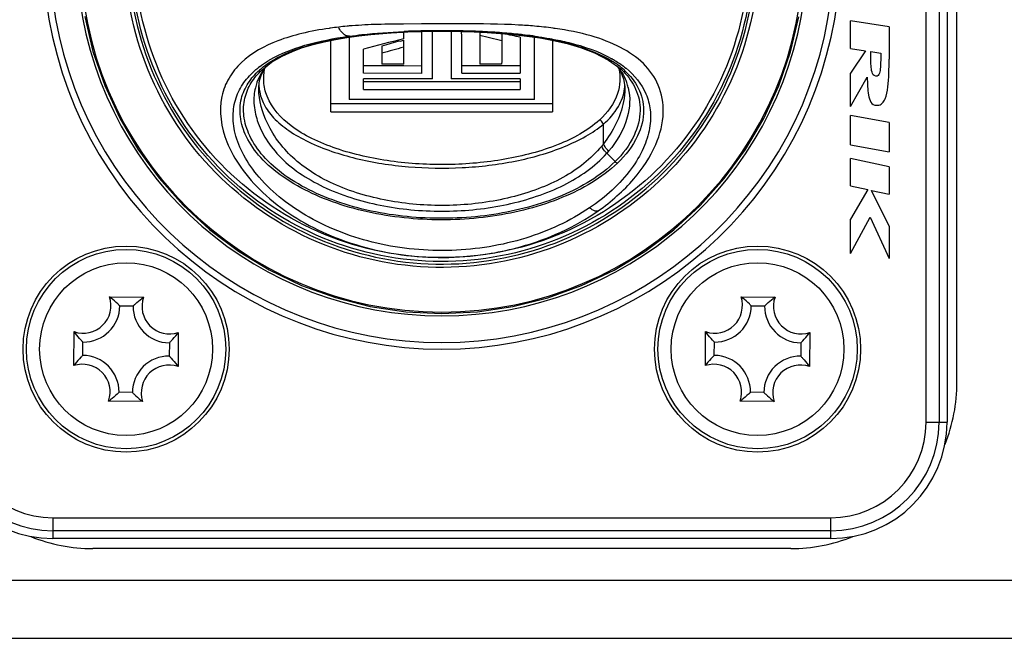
# Model space of a CAD drawing. Header units: millimetres. Extents: x 0 to 420, y 0 to 297.
# Tile 46 of 150: x 110.02 to 115.94, y 127.99 to 131.72. Entities that reach past the tile are written whole.
import ezdxf

# ---------------------------------------------------------------- set-up
doc = ezdxf.new("R2010")
doc.units = ezdxf.units.MM
doc.header["$LTSCALE"] = 23.1
doc.layers.get('0').update_dxf_attribs({"linetype": 'CONTINUOUS'})

msp = doc.modelspace()

# ---------------------------------------------------------------- linework, layer by layer
at = {"color": 7, "linetype": 'Continuous'}
for p, q in [((115.6571, 129.5333), (115.6571, 135.3933)), ((115.4715, 129.2933), (115.4715, 134.9733)), ((115.5499, 134.9733), (115.5499, 129.2933)), ((115.5971, 134.9733), (115.5971, 129.2933)), ((112.3269, 131.6892), (112.3194, 131.6891)), ((112.4353, 131.6904), (112.3269, 131.6892)), ((112.6806, 131.6905), (112.6759, 131.6905)), ((115.2488, 131.6717), (115.0166, 131.7085)), ((115.0166, 131.5425), (115.0166, 131.7085)), ((115.2488, 131.6717), (115.2488, 131.4783)), ((112.0004, 131.6106), (112.0004, 131.2353)), ((112.277, 131.638), (112.353, 131.6418)), ((112.3275, 131.5995), (112.3275, 131.6405)), ((112.3283, 131.6443), (112.3307, 131.6444)), ((112.4355, 131.6444), (112.4355, 131.3916)), ((112.5009, 131.3593), (112.5009, 131.6456)), ((112.5571, 131.646), (112.5571, 131.6461)), ((112.6132, 131.6456), (112.6132, 131.3593)), ((112.7852, 131.6408), (112.7871, 131.6407)), ((112.7854, 131.6442), (112.7871, 131.6442)), ((112.7855, 131.6443), (112.7873, 131.6442)), ((112.7856, 131.6409), (112.7875, 131.6408)), ((112.7861, 131.6405), (112.7861, 131.4481)), ((112.9096, 131.6331), (112.9183, 131.631)), ((112.9183, 131.631), (112.9183, 131.5884)), ((112.9187, 131.6364), (112.9216, 131.6362)), ((112.9883, 131.6261), (113.0677, 131.6171)), ((113.0278, 131.6092), (113.0278, 131.3927)), ((113.1138, 131.2353), (113.1138, 131.6105)), ((111.8902, 131.1602), (111.8902, 131.5916)), ((112.0862, 131.3927), (112.0862, 131.5379)), ((112.1965, 131.5571), (112.1965, 131.4476)), ((112.3055, 131.5869), (112.3275, 131.5928)), ((112.3275, 131.4476), (112.3275, 131.5928)), ((113.224, 131.5918), (113.224, 131.1602)), ((115.0166, 131.5425), (115.107, 131.5282)), ((115.107, 131.5282), (115.0166, 131.3941)), ((115.1377, 131.5233), (115.1983, 131.5137)), ((111.4721, 131.386), (111.493, 131.4242)), ((111.4756, 131.4138), (111.5328, 131.4595)), ((111.493, 131.4242), (111.5011, 131.4341)), ((112.1965, 131.4375), (112.0862, 131.4378)), ((112.3275, 131.4476), (112.1965, 131.4476)), ((112.3275, 131.4371), (112.1965, 131.4375)), ((112.4355, 131.4367), (112.3275, 131.4371)), ((113.0278, 131.4378), (112.6785, 131.4378)), ((112.9171, 131.4481), (112.7861, 131.4481)), ((113.6116, 131.435), (113.6328, 131.4047)), ((113.6639, 131.4245), (113.6655, 131.4233)), ((113.6641, 131.4246), (113.6656, 131.4234)), ((111.4605, 131.3492), (111.4721, 131.386)), ((111.4663, 131.4048), (111.4756, 131.4138)), ((111.4663, 131.4047), (111.4665, 131.4049)), ((112.4355, 131.3916), (112.0862, 131.3927)), ((112.5009, 131.3593), (112.0862, 131.3593)), ((112.0862, 131.2957), (112.0862, 131.3593)), ((113.0278, 131.3593), (112.6132, 131.3593)), ((112.6785, 131.3927), (113.0278, 131.3927)), ((113.0278, 131.3593), (113.0278, 131.2957)), ((113.6328, 131.4047), (113.6513, 131.3587)), ((113.6387, 131.3992), (113.6396, 131.3976)), ((113.6395, 131.3997), (113.6405, 131.3981)), ((113.6488, 131.4044), (113.6501, 131.4031)), ((113.6539, 131.4103), (113.6554, 131.4091)), ((113.6554, 131.4113), (113.6569, 131.41)), ((115.0166, 131.1939), (115.0166, 131.3941)), ((115.0166, 131.1939), (115.1175, 131.3689)), ((111.4554, 131.3001), (111.4554, 131.3009)), ((113.0278, 131.3423), (112.0862, 131.3423)), ((113.6587, 131.3013), (113.6587, 131.3)), ((113.6686, 131.3375), (113.6689, 131.3364)), ((113.6694, 131.3381), (113.6698, 131.3371)), ((113.6773, 131.3065), (113.6776, 131.3054)), ((113.6787, 131.3073), (113.679, 131.3061)), ((112.0862, 131.2957), (113.0278, 131.2957)), ((113.224, 131.2092), (111.8902, 131.2092)), ((113.1138, 131.2353), (112.0004, 131.2353)), ((111.8902, 131.1602), (113.224, 131.1602)), ((115.2488, 131.0971), (115.0166, 131.1397)), ((115.0166, 130.9629), (115.0166, 131.1397)), ((113.5295, 130.9684), (113.5295, 131.0875)), ((115.2488, 131.0971), (115.2488, 130.9203)), ((113.5295, 130.9684), (113.519, 130.9553)), ((115.0166, 130.9629), (115.2488, 130.9203)), ((113.561, 130.9243), (113.5501, 130.9116)), ((113.5501, 130.9116), (113.6001, 130.8617)), ((115.2488, 130.8307), (115.0166, 130.8797)), ((115.0166, 130.7151), (115.0166, 130.8797)), ((115.2488, 130.8307), (115.2488, 130.6661)), ((115.0166, 130.7151), (115.1208, 130.6931)), ((115.1208, 130.6931), (115.0166, 130.5157)), ((115.1426, 130.6885), (115.2488, 130.6661)), ((115.2488, 130.4721), (115.1426, 130.6885)), ((115.0166, 130.3079), (115.1354, 130.5279)), ((115.1354, 130.5279), (115.2488, 130.2789)), ((115.0166, 130.3079), (115.0166, 130.5157)), ((115.2488, 130.4721), (115.2488, 130.2789)), ((110.5577, 130.0476), (110.762, 130.0458)), ((110.6194, 129.9937), (110.6994, 129.9929)), ((114.3577, 130.0476), (114.562, 130.0458)), ((114.4194, 129.9937), (114.4994, 129.9929)), ((110.3428, 129.6339), (110.3446, 129.8383)), ((110.9714, 129.8327), (110.9696, 129.6283)), ((114.1428, 129.6339), (114.1446, 129.8383)), ((114.7714, 129.8327), (114.7696, 129.6283)), ((110.3967, 129.6956), (110.3974, 129.7756)), ((110.9174, 129.771), (110.9167, 129.691)), ((114.1967, 129.6956), (114.1974, 129.7756)), ((114.7174, 129.771), (114.7167, 129.691)), ((110.6948, 129.473), (110.6148, 129.4737)), ((114.4948, 129.473), (114.4148, 129.4737)), ((110.7565, 129.419), (110.5521, 129.4208)), ((114.5565, 129.419), (114.3521, 129.4208)), ((115.4715, 129.2933), (115.5971, 129.2933)), ((110.2171, 128.7189), (114.8971, 128.7189)), ((110.2171, 128.7189), (110.2171, 128.5933)), ((114.8971, 128.5933), (114.8971, 128.7189)), ((114.8971, 128.6404), (110.2171, 128.6404)), ((114.8971, 128.5933), (110.2171, 128.5933)), ((114.6571, 128.5333), (110.4571, 128.5333)), ((95.2109, 128.3433), (118.7709, 128.3433)), ((71.2822, 127.9933), (135.8319, 127.9933))]:
    msp.add_line(p, q, dxfattribs=at)
for points in [[(110.408, 131.7344), (110.4579, 131.5241), (110.5284, 131.3196), (110.6188, 131.123), (110.7283, 130.9362), (110.8557, 130.7611), (110.9999, 130.5994), (111.1594, 130.4528), (111.3326, 130.3227), (111.5178, 130.2104), (111.7131, 130.117), (111.9167, 130.0435), (112.1263, 129.9904), (112.34, 129.9584), (112.5558, 129.9475), (112.7715, 129.9581), (112.9853, 129.9899), (113.195, 130.0427), (113.3986, 130.116), (113.594, 130.2092), (113.7794, 130.3213), (113.9527, 130.4511), (114.1124, 130.5976), (114.2568, 130.7591), (114.3844, 130.934), (114.4941, 131.1207), (114.5848, 131.3172), (114.6555, 131.5216), (114.7056, 131.7318)], [(111.5328, 131.4595), (111.5963, 131.4966), (111.6578, 131.5246), (111.7192, 131.5473), (111.7829, 131.5667), (111.8484, 131.583), (111.9165, 131.597), (111.9863, 131.6087)], [(111.9863, 131.6087), (112.0572, 131.6184), (112.1292, 131.6264), (112.2024, 131.6329), (112.277, 131.638)], [(112.353, 131.6418), (112.4303, 131.6444), (112.5082, 131.6457), (112.5571, 131.646)], [(112.5571, 131.646), (112.5992, 131.6458), (112.6752, 131.6446), (112.7525, 131.6421)], [(112.7525, 131.6421), (112.8306, 131.6383), (112.9093, 131.6331), (112.9883, 131.6261)], [(113.0677, 131.6171), (113.1479, 131.6056), (113.2287, 131.5909), (113.3104, 131.5722), (113.3925, 131.5481), (113.4752, 131.5167), (113.5602, 131.4728)], [(113.5602, 131.4728), (113.6334, 131.419), (113.6501, 131.4031)], [(113.6513, 131.3587), (113.6584, 131.313), (113.6587, 131.3)], [(111.4554, 131.3004), (111.4556, 131.3118), (111.4605, 131.3492)]]:
    msp.add_lwpolyline(points, dxfattribs=at)
for centre, radius in [((110.6571, 129.7333), 0.62), ((114.4571, 129.7333), 0.62), ((110.6571, 129.7333), 0.6), ((114.4571, 129.7333), 0.6), ((110.6571, 129.7333), 0.52), ((114.4571, 129.7333), 0.52)]:
    msp.add_circle(centre, radius, dxfattribs=at)
for centre, radius, start, end in [((112.5571, 132.1333), 2.4, 104.49039, 75.5095), ((112.5571, 132.1333), 2.36, 104.73887, 75.26189), ((112.5571, 132.1333), 2.2, 105.84407, 74.15724), ((112.5571, 132.1333), 2.1773, 180, 360), ((112.1676, 129.6046), 2.0786, 97.76832, 97.95871), ((112.1949, 129.3994), 2.2856, 96.48984, 97.75085), ((112.0748, 130.6072), 1.073, 94.0297, 94.71855), ((112.9047, 129.2649), 2.4208, 82.33492, 85.00937), ((112.922, 129.397), 2.2875, 82.01431, 82.32164), ((112.3579, 129.0132), 2.6274, 97.80313, 97.92992), ((114.1128, 124.1007), 7.7084, 103.39158, 105.24276), ((112.5431, 127.0134), 4.6324, 92.28825, 92.65995), ((112.553, 126.5487), 5.1005, 90.22658, 92.49828), ((112.556, 126.6639), 4.9822, 89.98816, 92.27637), ((112.5569, 126.2704), 5.3788, 89.68022, 90.25711), ((112.5579, 126.6738), 4.9723, 87.37552, 90.00936), ((112.5589, 126.4536), 5.1957, 87.50016, 89.69068), ((59.9819, 131.0655), 52.6976, 0.35578, 0.62984), ((110.9906, 123.7057), 8.115, 76.2585, 77.21703), ((112.5783, 126.9671), 4.6817, 87.25199, 87.44188), ((112.5866, 127.3497), 4.2958, 85.56464, 87.32012), ((112.5956, 127.312), 4.3364, 85.72698, 87.26205), ((112.6517, 128.2157), 3.4274, 83.66335, 85.52969), ((112.6526, 128.0884), 3.558, 83.91585, 85.66435), ((111.0162, 122.9764), 8.8641, 76.88293, 77.52474), ((112.6988, 128.5455), 3.0985, 83.60234, 83.86962), ((112.7221, 128.8681), 2.7712, 81.89147, 83.62128), ((112.7255, 128.778), 2.8645, 82.39973, 83.61485), ((112.7532, 128.9899), 2.6508, 82.2007, 82.38684), ((114.1741, 124.5593), 7.2718, 104.88996, 105.78036), ((114.1768, 124.5932), 7.1982, 104.88667, 105.96867), ((181.468, 130.9782), 68.5524, 179.489993, 179.607257), ((113.2405, 130.8724), 0.6967, 60.35405, 60.7774), ((111.7796, 131.0149), 0.5257, 127.4409, 128.96972), ((111.7787, 131.0587), 0.4758, 128.43338, 132.14584), ((113.2701, 130.964), 0.591, 56.08375, 58.43385), ((113.2983, 131.0059), 0.5405, 53.42901, 56.08609), ((113.3259, 131.2042), 0.3695, 33.49998, 38.60476), ((113.3361, 131.0562), 0.4775, 48.03699, 53.47774), ((111.7567, 131.2232), 0.3329, 148.14546, 148.67776), ((113.3387, 131.2129), 0.3541, 31.84567, 33.47701), ((111.7372, 131.2341), 0.3105, 160.75053, 166.68674), ((111.7342, 131.2351), 0.3073, 160.30711, 160.73864), ((111.723, 131.3336), 0.2676, 183.06237, 189.45223), ((113.3931, 131.333), 0.2656, 352.74238, 356.69486), ((113.3765, 131.2329), 0.3113, 19.75904, 21.56143), ((113.379, 131.2338), 0.3085, 13.78021, 19.54752), ((110.3994, 129.9956), 0.1666, 250.79364, 18.18868), ((110.3994, 129.9956), 0.22, 269.49116, 359.49116), ((110.3073, 129.705), 0.4243, 52.13215, 53.8346), ((111.0064, 129.6988), 0.4244, 125.14779, 126.85906), ((110.9194, 129.991), 0.1666, 160.79364, 288.18868), ((114.1994, 129.9956), 0.1666, 250.79364, 18.18868), ((114.1994, 129.9956), 0.22, 269.49116, 359.49116), ((114.1073, 129.705), 0.4243, 52.13215, 53.8346), ((114.8064, 129.6988), 0.4244, 125.14779, 126.85906), ((114.7194, 129.991), 0.1666, 160.79364, 288.18868), ((110.9194, 129.991), 0.22, 179.49116, 269.49116), ((114.7194, 129.991), 0.22, 179.49116, 269.49116), ((110.6916, 130.0826), 0.4244, 215.14779, 216.85906), ((110.6288, 130.0831), 0.4243, 322.13215, 323.8346), ((114.4916, 130.0826), 0.4244, 215.14779, 216.85906), ((114.4288, 130.0831), 0.4243, 322.13215, 323.8346), ((110.6853, 129.3835), 0.4243, 142.13215, 143.8346), ((110.3948, 129.4756), 0.1666, 340.79364, 108.18868), ((110.3948, 129.4756), 0.22, 359.49116, 89.49116), ((110.9148, 129.471), 0.22, 89.49116, 179.49116), ((110.6226, 129.384), 0.4244, 35.14779, 36.85906), ((114.4853, 129.3835), 0.4243, 142.13215, 143.8346), ((114.1948, 129.4756), 0.1666, 340.79364, 108.18868), ((114.1948, 129.4756), 0.22, 359.49116, 89.49116), ((114.7148, 129.471), 0.22, 89.49116, 179.49116), ((114.4226, 129.384), 0.4244, 35.14779, 36.85906), ((110.9148, 129.471), 0.1666, 70.79364, 198.18868), ((114.7148, 129.471), 0.1666, 70.79364, 198.18868), ((114.6571, 129.5333), 1, 338.13564, 360), ((110.3078, 129.7678), 0.4244, 305.14779, 306.85906), ((111.0069, 129.7616), 0.4243, 232.13215, 233.8346), ((114.1078, 129.7678), 0.4244, 305.14779, 306.85906), ((114.8069, 129.7616), 0.4243, 232.13215, 233.8346), ((110.2171, 129.2933), 0.7, 180, 270), ((110.2171, 129.2933), 0.6529, 180, 270), ((110.2171, 129.2933), 0.5744, 180, 270), ((114.8971, 129.2933), 0.7, 270, 360), ((114.8971, 129.2933), 0.6529, 270, 360), ((114.8971, 129.2933), 0.5744, 270, 360), ((110.4571, 129.5333), 1, 248.13566, 270), ((114.6571, 129.5333), 1, 270, 291.86434)]:
    msp.add_arc(centre, radius, start, end, dxfattribs=at)
for points, knots in [([(115.738, 133.304), (116.2852, 132.5039), (117.3318, 130.8708), (118.3016, 129.1915), (118.7709, 128.3433)], [0, 0, 0, 0, 0.499991, 1, 1, 1, 1]), ([(114.4644, 132.061), (114.4551, 131.8159), (114.3395, 131.3241), (113.9012, 130.7108), (113.263, 130.3078), (112.52, 130.1765), (111.7825, 130.3358), (111.1601, 130.7627), (110.7453, 131.3922), (110.6483, 131.888), (110.6483, 132.1333)], [0, 0, 0, 0, 0.124998, 0.249998, 0.374998, 0.499998, 0.624999, 0.749999, 0.874999, 1, 1, 1, 1]), ([(110.6683, 132.1333), (110.6683, 131.8906), (110.7643, 131.3999), (111.1747, 130.7771), (111.7906, 130.3547), (112.5204, 130.197), (113.2556, 130.3269), (113.8871, 130.7257), (114.3208, 131.3326), (114.4352, 131.8192), (114.4445, 132.0617)], [0, 0, 0, 0, 0.125001, 0.250001, 0.375001, 0.500002, 0.625002, 0.750002, 0.875002, 1, 1, 1, 1]), ([(114.4301, 132.1333), (114.4301, 131.8929), (114.3352, 131.4068), (113.929, 130.7895), (113.3193, 130.3705), (112.5966, 130.2132), (111.8681, 130.3406), (111.2417, 130.7342), (110.8104, 131.3342), (110.6956, 131.8159), (110.6856, 132.0562)], [0, 0, 0, 0, 0.125001, 0.250001, 0.375002, 0.500002, 0.625002, 0.750002, 0.875002, 1, 1, 1, 1]), ([(114.4067, 132.1333), (114.4067, 131.8959), (114.313, 131.4159), (113.9119, 130.8063), (113.3098, 130.3925), (112.5961, 130.2372), (111.8767, 130.363), (111.2581, 130.7516), (110.8322, 131.3442), (110.7189, 131.8199), (110.709, 132.0571)], [0, 0, 0, 0, 0.125001, 0.250001, 0.375002, 0.500002, 0.625002, 0.750002, 0.875002, 1, 1, 1, 1]), ([(111.8798, 131.6632), (111.8242, 131.6554), (111.7197, 131.636), (111.5359, 131.5824), (111.3772, 131.4961), (111.2714, 131.3674), (111.207, 131.2059), (111.2395, 131.0054), (111.3469, 130.8166), (111.5325, 130.6076), (111.8667, 130.3992), (112.3449, 130.2734), (112.6863, 130.2814), (112.8536, 130.3096)], [0, 0, 0, 0, 0.057454, 0.108628, 0.196485, 0.236738, 0.277213, 0.371356, 0.430842, 0.499422, 0.655592, 0.826117, 1, 1, 1, 1]), ([(111.9955, 131.6154), (111.9895, 131.6163), (111.963, 131.6255), (111.9447, 131.6504), (111.9364, 131.6703)], [0, 0, 0, 0, 0.21771, 1, 1, 1, 1]), ([(112.3194, 131.6891), (112.2633, 131.6885), (112.1565, 131.6879), (112.0499, 131.6811), (111.9994, 131.6775)], [0, 0, 0, 0, 0.526116, 1, 1, 1, 1]), ([(113.1153, 131.6765), (113.0828, 131.6794), (112.9381, 131.6892), (112.793, 131.6905), (112.6806, 131.6905)], [0, 0, 0, 0, 0.225364, 1, 1, 1, 1]), ([(113.498, 130.5653), (113.5767, 130.6202), (113.7116, 130.7392), (113.8493, 130.9443), (113.9022, 131.1458), (113.8719, 131.3231), (113.7743, 131.4609), (113.629, 131.5571), (113.4478, 131.6261), (113.3128, 131.6522), (113.2398, 131.6624)], [0, 0, 0, 0, 0.176195, 0.326318, 0.447506, 0.54928, 0.645993, 0.748582, 0.864733, 1, 1, 1, 1]), ([(111.4829, 131.4314), (111.5362, 131.4737), (111.6722, 131.5423), (111.8177, 131.579), (111.8977, 131.5944)], [0, 0, 0, 0, 0.455331, 1, 1, 1, 1]), ([(111.525, 131.4756), (111.5898, 131.513), (111.745, 131.5724), (111.9068, 131.603), (111.9955, 131.6154)], [0, 0, 0, 0, 0.455238, 1, 1, 1, 1]), ([(111.8977, 131.5944), (111.9292, 131.6004), (112.0717, 131.6241), (112.2159, 131.6357), (112.3281, 131.6409)], [0, 0, 0, 0, 0.222236, 1, 1, 1, 1]), ([(112.0012, 131.6162), (112.0262, 131.6196), (112.1349, 131.6329), (112.2442, 131.6405), (112.3283, 131.6443)], [0, 0, 0, 0, 0.230394, 1, 1, 1, 1]), ([(113.1129, 131.6162), (113.1219, 131.615), (113.157, 131.61), (113.1919, 131.6042), (113.2177, 131.5995)], [0, 0, 0, 0, 0.256998, 1, 1, 1, 1]), ([(113.113, 131.6116), (113.2016, 131.5989), (113.3625, 131.5677), (113.5164, 131.5063), (113.5795, 131.4675)], [0, 0, 0, 0, 0.547236, 1, 1, 1, 1]), ([(113.2177, 131.5995), (113.2526, 131.5931), (113.3772, 131.5667), (113.5002, 131.5254), (113.5806, 131.4804)], [0, 0, 0, 0, 0.277803, 1, 1, 1, 1]), ([(111.46, 131.4324), (111.4754, 131.4442), (111.4969, 131.4589), (111.5193, 131.4722), (111.525, 131.4756)], [0, 0, 0, 0, 0.744877, 1, 1, 1, 1]), ([(113.5851, 131.4779), (113.5922, 131.4739), (113.6195, 131.4577), (113.6457, 131.4394), (113.6641, 131.4246)], [0, 0, 0, 0, 0.256304, 1, 1, 1, 1]), ([(115.1764, 131.2001), (115.191, 131.2001), (115.2098, 131.2105), (115.2312, 131.2476), (115.2426, 131.3092), (115.248, 131.3914), (115.2488, 131.4491), (115.2488, 131.4783)], [0, 0, 0, 0, 0.125, 0.25, 0.5, 0.75, 1, 1, 1, 1]), ([(113.4467, 130.5835), (113.3294, 130.5039), (113.0592, 130.3799), (112.617, 130.3077), (112.1668, 130.3503), (111.7643, 130.5007), (111.4976, 130.7034), (111.3634, 130.8912), (111.3093, 131.0232), (111.2953, 131.1471), (111.3179, 131.2577), (111.3711, 131.3513), (111.4214, 131.4014), (111.449, 131.4237)], [0, 0, 0, 0, 0.147034, 0.303021, 0.459949, 0.610482, 0.743575, 0.799802, 0.848168, 0.88986, 0.927273, 0.963202, 1, 1, 1, 1]), ([(113.5064, 131.1115), (113.4349, 131.0463), (113.2467, 130.9472), (112.9344, 130.8659), (112.5936, 130.8353), (112.2512, 130.8552), (111.976, 130.9153), (111.7776, 130.9956), (111.624, 131.0847), (111.5118, 131.2063), (111.4817, 131.3395), (111.4867, 131.3977), (111.4929, 131.4242)], [0, 0, 0, 0, 0.123312, 0.264123, 0.410467, 0.557259, 0.699945, 0.767202, 0.82898, 0.926749, 0.965268, 1, 1, 1, 1]), ([(113.6656, 131.4234), (113.7161, 131.3824), (113.7823, 131.3023), (113.8163, 131.1698), (113.8116, 131.0568), (113.7724, 130.9353), (113.6663, 130.759), (113.5416, 130.6479), (113.4467, 130.5835)], [0, 0, 0, 0, 0.191844, 0.290147, 0.397727, 0.520551, 0.662289, 1, 1, 1, 1]), ([(113.622, 131.4207), (113.6328, 131.372), (113.6265, 131.2514), (113.5539, 131.1548), (113.5064, 131.1115)], [0, 0, 0, 0, 0.436714, 1, 1, 1, 1]), ([(113.6136, 130.8523), (113.52, 130.7626), (113.2744, 130.6226), (112.8601, 130.5168), (112.414, 130.5004), (112.0471, 130.5629), (111.7787, 130.6634), (111.6052, 130.76), (111.4686, 130.8748), (111.3783, 131.0001), (111.3392, 131.1252), (111.3443, 131.2396), (111.3879, 131.3368), (111.4339, 131.3884), (111.4594, 131.4114)], [0, 0, 0, 0, 0.13402, 0.284462, 0.439238, 0.592164, 0.665656, 0.734665, 0.796413, 0.848731, 0.892083, 0.929453, 0.964462, 1, 1, 1, 1]), ([(113.6001, 130.8617), (113.5106, 130.773), (113.2722, 130.6337), (112.8679, 130.5276), (112.4304, 130.5089), (112.0697, 130.5676), (111.8051, 130.6641), (111.6335, 130.7574), (111.4972, 130.8692), (111.4057, 130.9921), (111.3628, 131.1156), (111.3627, 131.2296), (111.3997, 131.3282), (111.4425, 131.381), (111.4663, 131.4047)], [0, 0, 0, 0, 0.132551, 0.282332, 0.43692, 0.589791, 0.663228, 0.732267, 0.794275, 0.847233, 0.89144, 0.92947, 0.964669, 1, 1, 1, 1]), ([(113.6501, 131.4031), (113.6802, 131.3728), (113.7184, 131.3189), (113.7464, 131.2359), (113.7551, 131.1397), (113.7183, 131.0014), (113.6459, 130.9072), (113.6001, 130.8617)], [0, 0, 0, 0, 0.210272, 0.316772, 0.42833, 0.681867, 1, 1, 1, 1]), ([(113.6569, 131.41), (113.6899, 131.3799), (113.7481, 131.3079), (113.784, 131.1634), (113.7398, 130.9965), (113.6626, 130.8992), (113.6136, 130.8523)], [0, 0, 0, 0, 0.211579, 0.426677, 0.678838, 1, 1, 1, 1]), ([(115.1175, 131.3689), (115.1175, 131.331), (115.119, 131.2755), (115.1362, 131.2168), (115.1574, 131.2001), (115.1764, 131.2001)], [0, 0, 0, 0, 0.5, 0.75, 1, 1, 1, 1]), ([(111.435, 131.3056), (111.4278, 131.2752), (111.4223, 131.2077), (111.4442, 131.1007), (111.4994, 130.988), (111.6256, 130.8329), (111.8668, 130.682), (112.2097, 130.5823), (112.5802, 130.5515), (112.8904, 130.5844), (113.1267, 130.6486), (113.3376, 130.7339), (113.4782, 130.8319), (113.5501, 130.9116)], [0, 0, 0, 0, 0.036286, 0.077324, 0.125281, 0.18046, 0.307447, 0.447497, 0.591971, 0.73619, 0.806909, 0.875469, 1, 1, 1, 1]), ([(113.519, 130.9553), (113.4554, 130.878), (113.3292, 130.78), (113.1354, 130.6936), (112.9162, 130.6263), (112.625, 130.5876), (112.2749, 130.6083), (111.9951, 130.6814), (111.797, 130.7792), (111.6368, 130.8945), (111.5021, 131.0669), (111.4556, 131.2287), (111.4554, 131.3003)], [0, 0, 0, 0, 0.120773, 0.187042, 0.255741, 0.396775, 0.538714, 0.676679, 0.742273, 0.804192, 0.913612, 1, 1, 1, 1]), ([(113.6587, 131.3), (113.6586, 131.2742), (113.6459, 131.1544), (113.5871, 131.0427), (113.5295, 130.9684)], [0, 0, 0, 0, 0.215353, 1, 1, 1, 1]), ([(113.5295, 131.0875), (113.5645, 131.118), (113.6228, 131.1808), (113.6518, 131.2623), (113.6566, 131.2994)], [0, 0, 0, 0, 0.553586, 1, 1, 1, 1]), ([(113.679, 131.3061), (113.6929, 131.2484), (113.6842, 131.1048), (113.6112, 130.9834), (113.561, 130.9243)], [0, 0, 0, 0, 0.434013, 1, 1, 1, 1]), ([(111.4591, 131.2896), (111.4638, 131.2614), (111.4841, 131.2013), (111.5455, 131.1179), (111.6386, 131.0419), (111.8019, 130.9509), (112.0441, 130.8714), (112.3567, 130.823), (112.6795, 130.8183), (112.9962, 130.8556), (113.2459, 130.9262), (113.421, 131.0089), (113.4974, 131.059), (113.5295, 131.0875)], [0, 0, 0, 0, 0.037477, 0.081507, 0.133872, 0.193548, 0.325496, 0.464978, 0.606443, 0.746761, 0.881426, 0.943786, 1, 1, 1, 1]), ([(113.5295, 131.0875), (113.5265, 131.0957), (113.5187, 131.1052), (113.5088, 131.1106), (113.5065, 131.1115)], [0, 0, 0, 0, 0.77627, 1, 1, 1, 1]), ([(113.5501, 130.9116), (113.5404, 130.9212), (113.5291, 130.9355), (113.5208, 130.9514), (113.519, 130.9553)], [0, 0, 0, 0, 0.761212, 1, 1, 1, 1]), ([(113.561, 130.9243), (113.5576, 130.9276), (113.5451, 130.9407), (113.5349, 130.9562), (113.5295, 130.9684)], [0, 0, 0, 0, 0.261482, 1, 1, 1, 1]), ([(112.8536, 130.3096), (112.913, 130.3196), (113.1397, 130.3697), (113.3572, 130.4667), (113.498, 130.5653)], [0, 0, 0, 0, 0.259621, 1, 1, 1, 1]), ([(113.4467, 130.5835), (113.4511, 130.5801), (113.4658, 130.5699), (113.4856, 130.5622), (113.4977, 130.5658)], [0, 0, 0, 0, 0.306238, 1, 1, 1, 1]), ([(110.6194, 129.9937), (110.6155, 129.9976), (110.5991, 130.0139), (110.5817, 130.0292), (110.5677, 130.04)], [0, 0, 0, 0, 0.237509, 1, 1, 1, 1]), ([(110.6994, 129.9929), (110.7033, 129.9968), (110.72, 130.0128), (110.7377, 130.0278), (110.7518, 130.0383)], [0, 0, 0, 0, 0.237523, 1, 1, 1, 1]), ([(114.4194, 129.9937), (114.4155, 129.9976), (114.3991, 130.0139), (114.3817, 130.0292), (114.3677, 130.04)], [0, 0, 0, 0, 0.237509, 1, 1, 1, 1]), ([(114.4994, 129.9929), (114.5033, 129.9968), (114.52, 130.0128), (114.5377, 130.0278), (114.5518, 130.0383)], [0, 0, 0, 0, 0.237523, 1, 1, 1, 1]), ([(110.3974, 129.7756), (110.3936, 129.7795), (110.3776, 129.7962), (110.3626, 129.8139), (110.352, 129.828)], [0, 0, 0, 0, 0.237523, 1, 1, 1, 1]), ([(110.9174, 129.771), (110.9213, 129.7748), (110.9376, 129.7913), (110.953, 129.8087), (110.9638, 129.8227)], [0, 0, 0, 0, 0.237509, 1, 1, 1, 1]), ([(114.1974, 129.7756), (114.1936, 129.7795), (114.1776, 129.7962), (114.1626, 129.8139), (114.152, 129.828)], [0, 0, 0, 0, 0.237523, 1, 1, 1, 1]), ([(114.7174, 129.771), (114.7213, 129.7748), (114.7376, 129.7913), (114.753, 129.8087), (114.7638, 129.8227)], [0, 0, 0, 0, 0.237509, 1, 1, 1, 1]), ([(110.3967, 129.6956), (110.3928, 129.6918), (110.3765, 129.6753), (110.3612, 129.6579), (110.3504, 129.644)], [0, 0, 0, 0, 0.237509, 1, 1, 1, 1]), ([(110.9167, 129.691), (110.9206, 129.6871), (110.9365, 129.6704), (110.9515, 129.6527), (110.9621, 129.6386)], [0, 0, 0, 0, 0.237523, 1, 1, 1, 1]), ([(114.1967, 129.6956), (114.1928, 129.6918), (114.1765, 129.6753), (114.1612, 129.6579), (114.1504, 129.644)], [0, 0, 0, 0, 0.237509, 1, 1, 1, 1]), ([(114.7167, 129.691), (114.7206, 129.6871), (114.7365, 129.6704), (114.7515, 129.6527), (114.7621, 129.6386)], [0, 0, 0, 0, 0.237523, 1, 1, 1, 1]), ([(110.6148, 129.4737), (110.6108, 129.4698), (110.5941, 129.4538), (110.5765, 129.4388), (110.5623, 129.4283)], [0, 0, 0, 0, 0.237523, 1, 1, 1, 1]), ([(110.6948, 129.473), (110.6986, 129.469), (110.7151, 129.4527), (110.7325, 129.4374), (110.7464, 129.4266)], [0, 0, 0, 0, 0.237509, 1, 1, 1, 1]), ([(114.4148, 129.4737), (114.4108, 129.4698), (114.3941, 129.4538), (114.3765, 129.4388), (114.3623, 129.4283)], [0, 0, 0, 0, 0.237523, 1, 1, 1, 1]), ([(114.4948, 129.473), (114.4986, 129.469), (114.5151, 129.4527), (114.5325, 129.4374), (114.5464, 129.4266)], [0, 0, 0, 0, 0.237509, 1, 1, 1, 1])]:
    msp.add_open_spline(points, degree=3, knots=knots, dxfattribs=at)
for points in [[(111.9866, 131.6765), (111.9698, 131.6751), (111.9531, 131.6733), (111.9365, 131.6704)], [(112.6759, 131.6905), (112.5957, 131.6904), (112.5155, 131.6912), (112.4353, 131.6904)], [(115.168, 131.3757), (115.1538, 131.3782), (115.1441, 131.3989), (115.1394, 131.4382), (115.1379, 131.4802), (115.1377, 131.5089), (115.1377, 131.5233)], [(115.1983, 131.5137), (115.1983, 131.4992), (115.1981, 131.4704), (115.1966, 131.4286), (115.1919, 131.3908), (115.1823, 131.3732), (115.168, 131.3757)], [(111.4997, 131.4349), (111.4904, 131.4234), (111.4818, 131.4114), (111.474, 131.3988)], [(111.4724, 131.3962), (111.4613, 131.378), (111.452, 131.3587), (111.4448, 131.3387)], [(113.6405, 131.3981), (113.6504, 131.382), (113.659, 131.3649), (113.666, 131.3473)], [(113.6001, 130.8617), (113.6039, 130.8578), (113.6086, 130.8544), (113.6136, 130.8523)]]:
    msp.add_open_spline(points, degree=3, dxfattribs=at)

doc.saveas('drawing.dxf')
